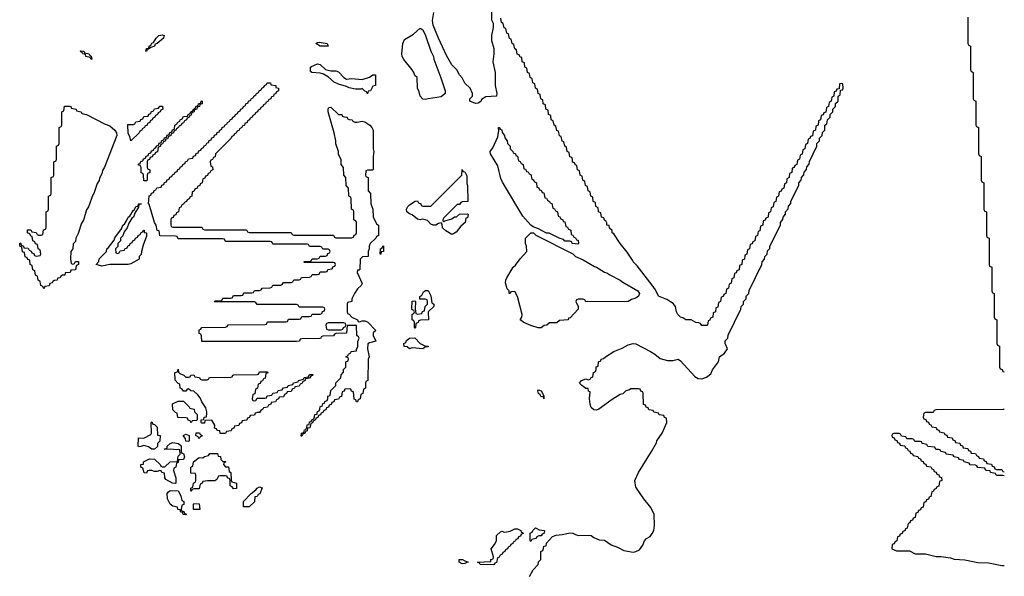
# Model space of a CAD drawing. Header units: inches. Extents: x 2604706 to 2755870, y 449242 to 584050.
# Tile 57 of 59: x 2742526 to 2750010, y 568762 to 572990. Entities that reach past the tile are written whole.
import ezdxf

# ---------------------------------------------------------------- set-up
doc = ezdxf.new("R2010")
doc.units = ezdxf.units.IN
doc.header["$MEASUREMENT"] = 0
for name, color, linetype in [('C7546', 7, 'Continuous'), ('C7547', 7, 'Continuous'), ('C7556', 7, 'Continuous'), ('C7557', 7, 'Continuous')]:
    doc.layers.add(name, color=color, linetype=linetype)

msp = doc.modelspace()

# ---------------------------------------------------------------- linework, layer by layer
at = {"layer": 'C7546', "color": 6}
for points in [[(2743864, 570000), (2743874, 569990), (2743874, 569950), (2743870, 569946), (2743838, 569942), (2743830, 569928), (2743822, 569942), (2743807.3, 569947.3), (2743802, 569962), (2743790, 569966), (2743727.3, 569967.3), (2743722.3, 570000)], [(2744317, 570000), (2744310, 569986), (2744278, 569982), (2744272.7, 569967.3), (2744258, 569962), (2744252.7, 569947.3), (2744218, 569942), (2744212.7, 569927.3), (2744198, 569922), (2744192.7, 569907.3), (2744158, 569902), (2744152.7, 569887.3), (2744138, 569882), (2744132.7, 569867.3), (2744098, 569862), (2744090, 569846), (2744050, 569846), (2744046, 569866), (2744026, 569870), (2744022, 569882), (2744007.3, 569887.3), (2744008, 569910), (2743987.3, 569947.3), (2743934, 569946), (2743930, 569926), (2743910, 569926), (2743906, 569930), (2743906, 569950), (2743926, 569954), (2743928.9, 569971.1), (2743946, 569974), (2743947.9, 570000)], [(2744817.3, 570000), (2744812.7, 569987.3), (2744798, 569982), (2744792.7, 569967.3), (2744778, 569962), (2744774, 569950), (2744758, 569942), (2744750, 569926), (2744738, 569922), (2744732, 569890), (2744714, 569886), (2744710, 569866), (2744698, 569862), (2744694, 569850), (2744678, 569842), (2744670, 569826), (2744666, 569826), (2744668.7, 569850), (2744686, 569854), (2744690, 569874), (2744702, 569878), (2744708.4, 569891.6), (2744710, 569912), (2744726, 569914), (2744730, 569934), (2744742, 569938), (2744746, 569950), (2744762, 569958), (2744768, 569972), (2744768.7, 569990), (2744786, 569994), (2744787.2, 570000)], [(2746400.4, 568759.6), (2746429.1, 568810.9), (2746466, 568850), (2746468.4, 568871.6), (2746486, 568890), (2746486, 568950), (2746502, 568958), (2746508, 568972), (2746508.7, 568990), (2746527.3, 568992.7), (2746530, 569012), (2746576.5, 569063.5), (2746604.8, 569075.2), (2746650, 569078), (2746710, 569093), (2746730, 569090.4), (2746750, 569078), (2746770, 569072.2), (2746850, 569074.4), (2746870, 569070.3), (2746890, 569055.5), (2746930, 569039.1), (2746970, 569034.9), (2747020.6, 569000.6), (2747070, 568983.8), (2747117.3, 568957.3), (2747190, 568946), (2747210, 568950.3), (2747236.4, 568963.6), (2747261.4, 568998.6), (2747274.5, 569030), (2747290, 569047.7), (2747317, 569063), (2747334.2, 569085.9), (2747346, 569110), (2747352, 569150), (2747349.6, 569230), (2747323.3, 569283.3), (2747270, 569349), (2747210, 569438), (2747201.2, 569490), (2747229.2, 569550), (2747329.4, 569710.6), (2747365.2, 569774.8), (2747369.4, 569790.6), (2747408.7, 569850), (2747446, 569930), (2747442, 569962), (2747427.3, 569967.3), (2747422, 569982), (2747387.3, 569987.3), (2747382.7, 570000)], [(2749397.7, 570000), (2749394, 569970), (2749398, 569958), (2749412.7, 569952.7), (2749418, 569938), (2749432.7, 569932.7), (2749438, 569918), (2749452.7, 569912.7), (2749458, 569898), (2749492.7, 569892.7), (2749498, 569878), (2749512.7, 569872.7), (2749518, 569858), (2749552.7, 569852.7), (2749558, 569838), (2749572.7, 569832.7), (2749578, 569818), (2749612.7, 569812.7), (2749618, 569798), (2749632.7, 569792.7), (2749638, 569778), (2749672.7, 569772.7), (2749678, 569758), (2749692.7, 569752.7), (2749698, 569738), (2749732.7, 569732.7), (2749738, 569718), (2749752.7, 569712.7), (2749758, 569698), (2749790, 569694), (2749798, 569678), (2749812.7, 569672.7), (2749818, 569658), (2749852.7, 569652.7), (2749858, 569638), (2749872.7, 569632.7), (2749878, 569618), (2749912.7, 569612.7), (2749918, 569598), (2749932.7, 569592.7), (2749938, 569578), (2749950, 569574), (2749990, 569574), (2749998, 569558), (2750000, 569557.3)], [(2750000, 569526.3), (2749950, 569528), (2749942, 569542), (2749906, 569550), (2749902, 569562), (2749870, 569566), (2749862, 569582), (2749808.4, 569588.4), (2749802, 569602), (2749790, 569606), (2749750, 569608), (2749742, 569622), (2749706, 569630), (2749702, 569642), (2749668.4, 569648.4), (2749662, 569662), (2749628.4, 569668.4), (2749622, 569682), (2749568.4, 569688.4), (2749562, 569702), (2749528.4, 569708.4), (2749522, 569722), (2749510, 569726), (2749490, 569726), (2749482, 569742), (2749428.4, 569748.4), (2749422, 569762), (2749386, 569770), (2749382, 569782), (2749370, 569786), (2749330, 569786), (2749322, 569802), (2749310, 569806), (2749270, 569806), (2749262, 569822), (2749227.3, 569827.3), (2749222, 569842), (2749210, 569846), (2749170, 569846), (2749158, 569842), (2749154, 569830), (2749158, 569818), (2749172.7, 569812.7), (2749178, 569798), (2749192.7, 569792.7), (2749198, 569778), (2749212.7, 569772.7), (2749218, 569758), (2749252.7, 569752.7), (2749258, 569738), (2749272.7, 569732.7), (2749278, 569718), (2749292.7, 569712.7), (2749298, 569698), (2749312.7, 569692.7), (2749318, 569678), (2749352.7, 569672.7), (2749358, 569658), (2749372.7, 569652.7), (2749378, 569638), (2749392.7, 569632.7), (2749398, 569618), (2749412.7, 569612.7), (2749418, 569598), (2749452.7, 569592.7), (2749458, 569578), (2749472.7, 569572.7), (2749478, 569558), (2749492.7, 569552.7), (2749498, 569538), (2749512.7, 569532.7), (2749518, 569518), (2749532.7, 569512.7), (2749534, 569490), (2749518, 569482), (2749512.7, 569447.3), (2749498, 569442), (2749492.7, 569427.3), (2749478, 569422), (2749472.7, 569407.3), (2749458, 569402), (2749452.7, 569367.3), (2749438, 569362), (2749432.7, 569347.3), (2749418, 569342), (2749412.7, 569327.3), (2749398, 569322), (2749392.7, 569287.3), (2749378, 569282), (2749372.7, 569267.3), (2749358, 569262), (2749352.7, 569247.3), (2749338, 569242), (2749332.7, 569207.3), (2749318, 569202), (2749312.7, 569187.3), (2749298, 569182), (2749292.7, 569167.3), (2749278, 569162), (2749272.7, 569127.3), (2749258, 569122), (2749252.7, 569107.3), (2749238, 569102), (2749232.7, 569087.3), (2749218, 569082), (2749212.7, 569067.3), (2749198, 569062), (2749194, 569030), (2749178, 569022), (2749172.7, 569007.3), (2749158, 569002), (2749154, 568970), (2749190, 568954), (2749290, 568954), (2749332.7, 568932.7), (2749410, 568932), (2749491.6, 568911.6), (2749530, 568911.3), (2749601, 568901), (2749630, 568891.3), (2749710, 568886.8), (2749810, 568867.3), (2749890, 568862.8), (2749990, 568844), (2750000, 568844)]]:
    msp.add_lwpolyline(points, dxfattribs=at)
for points in [[(2743530, 569728), (2743504.7, 569744.7), (2743470, 569755.3), (2743448, 569748), (2743430, 569746), (2743426, 569750), (2743430, 569814), (2743470, 569812), (2743522, 569838), (2743528.7, 569850), (2743526, 569930), (2743530, 569934), (2743538, 569918), (2743550, 569914), (2743570, 569894), (2743574, 569834), (2743594, 569830), (2743591.6, 569788.4), (2743574, 569770), (2743572.7, 569747.3), (2743550, 569728)], [(2743810, 569786), (2743788, 569788), (2743787.3, 569807.3), (2743770, 569826), (2743770, 569832), (2743790, 569842), (2743814, 569830), (2743814, 569790)], [(2743890, 569806), (2743882, 569822), (2743866, 569830), (2743868.4, 569851.6), (2743892, 569852), (2743898, 569838), (2743912, 569832), (2743910, 569826), (2743898, 569822)], [(2743710, 569466), (2743688.4, 569468.4), (2743636.4, 569496.4), (2743628.9, 569508.9), (2743626, 569546), (2743606, 569550), (2743602, 569562), (2743590, 569566), (2743570, 569558), (2743550, 569558), (2743530, 569566), (2743510, 569566), (2743498, 569562), (2743490, 569546), (2743471.6, 569548.4), (2743462, 569582), (2743448, 569590), (2743448, 569610), (2743466, 569614), (2743468, 569630), (2743512.7, 569652.7), (2743550.9, 569650.9), (2743594, 569610), (2743598, 569598), (2743610, 569594), (2743630, 569594), (2743670, 569632), (2743726, 569634), (2743730, 569674), (2743746, 569690), (2743742, 569722), (2743730, 569726), (2743718, 569722), (2743672, 569728), (2743630, 569726), (2743626, 569730), (2743646, 569734), (2743648, 569750), (2743668.9, 569771.1), (2743690, 569778), (2743734, 569770), (2743752.7, 569752.7), (2743754, 569710), (2743758, 569698), (2743770, 569694), (2743778, 569670), (2743771, 569649), (2743734, 569646), (2743730, 569626), (2743718, 569622), (2743714, 569590), (2743698, 569582), (2743694, 569566), (2743711.6, 569508.4), (2743714, 569470)], [(2744070, 569634), (2744090, 569634), (2744094, 569630), (2744078, 569622), (2744074, 569610), (2744090, 569594), (2744112.7, 569592.7), (2744118, 569558), (2744132, 569550), (2744132.7, 569492.7), (2744138, 569478), (2744174, 569470), (2744172.7, 569427.3), (2744150, 569426), (2744142, 569442), (2744126, 569450), (2744126, 569490), (2744122, 569502), (2744106, 569510), (2744102, 569522), (2744090, 569526), (2744050, 569526), (2744038, 569522), (2744023.6, 569496.4), (2744010, 569486), (2743952.7, 569487.3), (2743918, 569482), (2743914, 569470), (2743898, 569462), (2743890, 569426), (2743850, 569426), (2743838, 569422), (2743830, 569406), (2743826, 569410), (2743826, 569430), (2743842, 569438), (2743846, 569470), (2743862, 569478), (2743866, 569490), (2743866, 569530), (2743862, 569542), (2743826, 569546), (2743826, 569590), (2743842, 569598), (2743848, 569630), (2743890, 569664.7), (2743918, 569662), (2743930, 569672), (2743962, 569678), (2743970, 569694), (2744030, 569694), (2744034, 569674), (2744051.1, 569671.1), (2744054, 569650)], [(2743790, 569228), (2743768, 569230), (2743766, 569246), (2743750, 569248), (2743746, 569266), (2743728, 569270), (2743726, 569286), (2743690, 569294), (2743669.5, 569310), (2743649.2, 569350.8), (2743648, 569390), (2743656.4, 569403.6), (2743670, 569414), (2743731.6, 569411.6), (2743751.6, 569371.6), (2743758, 569338), (2743774, 569330), (2743772.7, 569307.3), (2743758, 569302), (2743754, 569270), (2743758, 569258), (2743772.7, 569252.7), (2743778, 569238), (2743792.7, 569232.7)], [(2744270, 569289), (2744226, 569290), (2744226, 569330), (2744286, 569390), (2744322, 569418), (2744330, 569431.3), (2744350, 569442), (2744370, 569434), (2744350.8, 569389.2), (2744338, 569382), (2744330, 569368), (2744314, 569366), (2744312, 569328)], [(2743890, 569268.7), (2743846, 569270), (2743846, 569310), (2743850, 569314), (2743891, 569311), (2743894, 569270)], [(2746130, 568848.7), (2746026, 568850), (2746022, 568862), (2746006, 568870), (2746106, 568874), (2746108, 568890), (2746126, 568894), (2746128, 568910), (2746109.6, 568970), (2746136, 569004), (2746149.3, 569030), (2746150, 569070.8), (2746180.2, 569099.8), (2746190, 569104.7), (2746210, 569096), (2746254.6, 569105.4), (2746290, 569122), (2746310, 569122), (2746334, 569110), (2746338, 569098), (2746350, 569094), (2746352.7, 569087.3), (2746338, 569082), (2746332.7, 569067.3), (2746318, 569062), (2746312.7, 569047.3), (2746298, 569042), (2746294, 569030), (2746278, 569022), (2746274, 569010), (2746258, 569002), (2746254, 568990), (2746238, 568982), (2746234, 568970), (2746218, 568962), (2746214, 568950), (2746198, 568942), (2746194, 568930), (2746178, 568922), (2746170, 568906), (2746158, 568902), (2746150, 568866), (2746138, 568862)], [(2746410, 569026), (2746406, 569030), (2746406, 569090), (2746422, 569098), (2746426, 569110), (2746446, 569130), (2746475.3, 569115.3), (2746514, 569110), (2746512, 569090), (2746498, 569082), (2746490.6, 569069.4), (2746471.6, 569068.4), (2746458, 569062), (2746450, 569048), (2746418, 569042)], [(2745890, 568855.3), (2745866, 568870), (2745866, 568890), (2745892, 568890), (2745910, 568878), (2745934, 568870), (2745930, 568868.7), (2745910, 568858)]]:
    msp.add_lwpolyline(points, close=True, dxfattribs=at)
at = {"layer": 'C7547', "color": 6}
for points in [[(2746112.7, 573047.3), (2746112, 572990), (2746123.6, 572963.6), (2746124.7, 572930), (2746111.1, 572868.9), (2746111.1, 572831.1), (2746130.8, 572770), (2746130.7, 572730), (2746122.8, 572670), (2746140.7, 572590), (2746140.5, 572490), (2746152.7, 572430), (2746150.6, 572410), (2746070, 572404.2), (2746037, 572383), (2746030, 572369.5), (2746010, 572356), (2745990, 572353.2), (2745948.7, 572370), (2745948.7, 572390), (2745968, 572410), (2745968, 572430), (2745948.9, 572468.9), (2745910, 572508), (2745888.9, 572548.9), (2745868.7, 572570), (2745848.9, 572608.9), (2745810, 572648), (2745770, 572718), (2745710, 572848.7), (2745669.7, 572949.7), (2745664.7, 572984.7), (2745674.8, 573045.2)], [(2747382.7, 570000), (2747382, 570002), (2747347.3, 570007.3), (2747342, 570022), (2747307.3, 570027.3), (2747302, 570042), (2747287.3, 570047.3), (2747282, 570062), (2747267.3, 570067.3), (2747266, 570150), (2747262, 570162), (2747247.3, 570167.3), (2747242, 570182), (2747230, 570186), (2747170, 570186), (2747162, 570178), (2747134, 570170), (2747111, 570149), (2747090, 570142), (2747030, 570104), (2746927.5, 570032.5), (2746910, 570024), (2746890, 570025.2), (2746870, 570044), (2746860.9, 570070), (2746857.2, 570110), (2746862, 570162), (2746850, 570168), (2746848, 570188), (2746830, 570189), (2746799, 570210), (2746781.2, 570230), (2746795.3, 570250), (2746830, 570261), (2746850, 570254), (2746862, 570258), (2746866, 570270), (2746882, 570278), (2746888, 570310), (2746902, 570318), (2746907.3, 570332.7), (2746908.4, 570351.6), (2746922, 570358), (2746926, 570390), (2746942, 570398), (2746946, 570410), (2746964, 570416), (2746978, 570430), (2747042, 570470), (2747105.1, 570494.9), (2747150, 570520.7), (2747190, 570530.4), (2747210, 570526.8), (2747321, 570470), (2747354, 570450), (2747394.9, 570414.9), (2747450, 570402), (2747490, 570402), (2747531, 570410), (2747550, 570399.1), (2747658.3, 570278.3), (2747684.2, 570264.2), (2747710, 570261.6), (2747746.7, 570273.3), (2747779.4, 570300.6), (2747792.7, 570330), (2747838, 570390), (2747844, 570430), (2747882.5, 570457.5), (2747905.2, 570490), (2747889, 570530), (2747889.2, 570550.8), (2747908, 570570), (2747910, 570594), (2748008, 570790), (2748008.7, 570810), (2748028, 570830), (2748028.7, 570850), (2748048, 570870), (2748049.1, 570890.9), (2748068, 570910), (2748070, 570934), (2748168, 571130), (2748169, 571151), (2748188, 571170), (2748189, 571191), (2748208, 571210), (2748210, 571234), (2748227.3, 571252.7), (2748228, 571270), (2748308, 571430), (2748308, 571450), (2748327.3, 571472.7), (2748328, 571490), (2748347.3, 571512.7), (2748348, 571530), (2748367.3, 571552.7), (2748370, 571574), (2748387.3, 571592.7), (2748388.4, 571611.6), (2748448, 571730), (2748448.4, 571751.6), (2748466, 571770), (2748468.4, 571791.6), (2748487.3, 571812.7), (2748488.4, 571831.6), (2748507.3, 571852.7), (2748508.4, 571871.6), (2748527.3, 571892.7), (2748528.4, 571911.6), (2748586, 572030), (2748586, 572050), (2748606, 572070), (2748606, 572090), (2748626, 572110), (2748627.3, 572132.7), (2748646, 572150), (2748646, 572190), (2748662, 572198), (2748666, 572230), (2748686, 572250), (2748686, 572270), (2748706, 572290), (2748706, 572310), (2748726, 572330), (2748727.3, 572352.7), (2748746, 572370), (2748746, 572410), (2748762, 572418), (2748766, 572454), (2748782, 572458), (2748786, 572470), (2748782, 572502), (2748770, 572506), (2748758, 572502), (2748754, 572466), (2748738, 572462), (2748732.7, 572447.3), (2748718, 572442), (2748714, 572410), (2748698, 572402), (2748694, 572370), (2748678, 572362), (2748674, 572330), (2748658, 572322), (2748652.7, 572287.3), (2748638, 572282), (2748632.7, 572267.3), (2748618, 572262), (2748614, 572230), (2748598, 572222), (2748594, 572190), (2748578, 572182), (2748574, 572150), (2748558, 572142), (2748552.7, 572107.3), (2748538, 572102), (2748532.7, 572087.3), (2748518, 572082), (2748514, 572050), (2748498, 572042), (2748494, 572010), (2748478, 572002), (2748472.7, 571967.3), (2748458, 571962), (2748454, 571930), (2748438, 571922), (2748434, 571890), (2748418, 571882), (2748412.7, 571867.3), (2748398, 571862), (2748394, 571830), (2748378, 571822), (2748374, 571790), (2748358, 571782), (2748354, 571750), (2748338, 571742), (2748334, 571710), (2748318, 571702), (2748312.7, 571687.3), (2748298, 571682), (2748294, 571650), (2748278, 571642), (2748274, 571610), (2748258, 571602), (2748252.7, 571567.3), (2748238, 571562), (2748234, 571530), (2748218, 571522), (2748214, 571490), (2748198, 571482), (2748192.7, 571467.3), (2748178, 571462), (2748174, 571430), (2748158, 571422), (2748152.7, 571387.3), (2748138, 571382), (2748134, 571350), (2748118, 571342), (2748114, 571310), (2748098, 571302), (2748092.7, 571287.3), (2748078, 571282), (2748074, 571250), (2748058, 571242), (2748054, 571210), (2748038, 571202), (2748034, 571170), (2748018, 571162), (2748014, 571130), (2747998, 571122), (2747994, 571090), (2747978, 571082), (2747972.7, 571067.3), (2747958, 571062), (2747954, 571030), (2747938, 571022), (2747932.7, 570987.3), (2747918, 570982), (2747914, 570950), (2747898, 570942), (2747894, 570910), (2747878, 570902), (2747872.7, 570887.3), (2747858, 570882), (2747854, 570850), (2747838, 570842), (2747832.7, 570807.3), (2747818, 570802), (2747814, 570770), (2747798, 570762), (2747794, 570730), (2747778, 570722), (2747772.7, 570707.3), (2747758, 570702), (2747754, 570670), (2747750, 570666), (2747710, 570668), (2747702, 570682), (2747688, 570688), (2747666, 570690), (2747628.7, 570708.7), (2747590, 570709.3), (2747565.4, 570725.4), (2747550, 570729.6), (2747529.6, 570750), (2747519.5, 570770), (2747509.6, 570810), (2747493.1, 570833.1), (2747445.4, 570865.4), (2747381.2, 570890), (2747358.3, 570938.3), (2747333.3, 570973.3), (2747219.1, 571119.1), (2747189.4, 571150), (2747184.1, 571164.1), (2747143.2, 571223.2), (2747089, 571290), (2747042, 571362), (2747029, 571370), (2747028.4, 571388.4), (2747010, 571406), (2747006, 571426), (2746988.7, 571430), (2746988, 571448), (2746982, 571462), (2746970, 571466), (2746966, 571486), (2746948, 571490), (2746942, 571522), (2746926, 571530), (2746922, 571562), (2746906, 571570), (2746902, 571602), (2746886, 571610), (2746882, 571642), (2746866, 571650), (2746862, 571682), (2746846, 571690), (2746842, 571722), (2746826, 571730), (2746822, 571762), (2746806, 571770), (2746802, 571802), (2746786, 571810), (2746782, 571842), (2746766, 571850), (2746762, 571882), (2746750, 571886), (2746742, 571902), (2746728.4, 571908.4), (2746727.3, 571927.3), (2746722, 571942), (2746708.4, 571948.4), (2746702, 571982), (2746688.4, 571988.4), (2746682, 572022), (2746668.4, 572028.4), (2746662, 572062), (2746650, 572066), (2746642, 572102), (2746628.4, 572108.4), (2746622, 572142), (2746608.4, 572148.4), (2746602, 572182), (2746588.4, 572188.4), (2746582, 572222), (2746566, 572230), (2746562, 572262), (2746546, 572270), (2746542, 572302), (2746526, 572310), (2746522, 572342), (2746506, 572350), (2746502, 572382), (2746486, 572390), (2746482, 572422), (2746466, 572430), (2746462, 572462), (2746446, 572470), (2746442, 572502), (2746426, 572510), (2746422, 572542), (2746406, 572550), (2746402, 572582), (2746386, 572590), (2746382, 572622), (2746366, 572630), (2746362, 572662), (2746346, 572670), (2746342, 572702), (2746330, 572706), (2746322, 572722), (2746308.4, 572728.4), (2746302, 572762), (2746288.4, 572768.4), (2746282, 572802), (2746268.4, 572808.4), (2746262, 572842), (2746248.4, 572848.4), (2746242, 572882), (2746228.4, 572888.4), (2746222, 572922), (2746208.4, 572928.4), (2746202, 572962), (2746188.4, 572968.4), (2746182, 573002)], [(2749734, 573010), (2749734, 572810), (2749738, 572798), (2749754, 572790), (2749754, 572610), (2749758, 572598), (2749774, 572590), (2749774, 572390), (2749778, 572378), (2749794, 572370), (2749794, 572190), (2749798, 572178), (2749814, 572170), (2749814, 571970), (2749818, 571958), (2749834, 571950), (2749834, 571770), (2749838, 571758), (2749854, 571750), (2749854, 571550), (2749858, 571538), (2749874, 571530), (2749874, 571350), (2749878, 571338), (2749894, 571330), (2749894, 571130), (2749898, 571118), (2749914, 571110), (2749914, 570930), (2749918, 570918), (2749934, 570910), (2749934, 570730), (2749938, 570718), (2749954, 570710), (2749954, 570530), (2749958, 570518), (2749974, 570510), (2749974, 570350), (2749978, 570338), (2749992.7, 570332.7), (2749998, 570318), (2750000, 570317.3)], [(2744787.2, 570000), (2744790, 570014), (2744802, 570018), (2744808.4, 570031.6), (2744810, 570052), (2744826, 570054), (2744830, 570074), (2744842, 570078), (2744846, 570090), (2744862, 570098), (2744868, 570112), (2744868.7, 570130), (2744886, 570134), (2744890, 570172), (2744928, 570212), (2744929.1, 570230.9), (2744966, 570270), (2744968.7, 570291.3), (2744987.3, 570312.7), (2744988.4, 570331.6), (2745006, 570350), (2745006, 570390), (2745022, 570398), (2745026, 570410), (2745022, 570422), (2745006, 570430), (2745022, 570438), (2745026, 570450), (2745042, 570458), (2745046, 570470), (2745086, 570474), (2745086, 570486), (2745095.3, 570504.7), (2745095.3, 570544.7), (2745106, 570570), (2745102, 570582), (2745088, 570590), (2745086, 570666), (2745014, 570666), (2745010, 570608.7), (2744930, 570606), (2744918, 570602), (2744910, 570588.7), (2744830, 570586), (2744818, 570582), (2744814, 570570), (2744808.4, 570568.4), (2744670, 570566), (2744658, 570562), (2744651.6, 570548.4), (2744630, 570546), (2743910, 570546), (2743907.3, 570587.3), (2743902, 570602), (2743890, 570606), (2743890, 570634), (2743902, 570638), (2743910, 570652), (2744090, 570654), (2744102, 570658), (2744110, 570672), (2744390, 570674), (2744402, 570678), (2744410, 570694), (2744550, 570694), (2744562, 570698), (2744570, 570714), (2744650, 570714), (2744662, 570718), (2744670, 570734), (2744730, 570734), (2744742, 570738), (2744750, 570754), (2744810, 570754), (2744822, 570758), (2744827.3, 570772.7), (2744842, 570778), (2744846, 570790), (2744842, 570802), (2744830, 570806), (2744650, 570806), (2744642, 570822), (2744630, 570826), (2744330, 570826), (2744322, 570842), (2744310, 570846), (2744010, 570846), (2744006, 570850), (2744010, 570854), (2744050, 570854), (2744062, 570858), (2744070, 570874), (2744130, 570874), (2744142, 570878), (2744150, 570894), (2744210, 570894), (2744222, 570898), (2744230, 570914), (2744290, 570914), (2744302, 570918), (2744310, 570934), (2744350, 570934), (2744362, 570938), (2744368.4, 570951.6), (2744430, 570954), (2744442, 570958), (2744450, 570974), (2744510, 570974), (2744522, 570978), (2744530, 570994), (2744590, 570994), (2744602, 570998), (2744610, 571014), (2744650, 571014), (2744662, 571018), (2744666, 571030), (2744672.7, 571032.7), (2744730, 571034), (2744742, 571038), (2744750, 571054), (2744790, 571054), (2744802, 571058), (2744810, 571074), (2744850, 571074), (2744862, 571078), (2744867.3, 571092.7), (2744902, 571098), (2744907.3, 571112.7), (2744922, 571118), (2744926, 571130), (2744922, 571142), (2744910, 571146), (2744690, 571146), (2744686, 571150), (2744690, 571154), (2744730, 571154), (2744742, 571158), (2744750, 571174), (2744790, 571174), (2744802, 571178), (2744810, 571194), (2744850, 571194), (2744862, 571198), (2744867.3, 571212.7), (2744882, 571218), (2744886, 571230), (2744882, 571242), (2744870, 571246), (2744830, 571246), (2744822, 571262), (2744810, 571266), (2744730, 571266), (2744722, 571282), (2744710, 571286), (2744450, 571286), (2744442, 571302), (2744430, 571306), (2744090, 571306), (2744082, 571322), (2744070, 571326), (2743730, 571326), (2743722, 571342), (2743710, 571346), (2743590, 571348), (2743586, 571386), (2743570, 571388), (2743564, 571430), (2743550, 571448.7), (2743509, 571589), (2743506, 571590), (2743508.9, 571651.1), (2743522, 571658), (2743527.3, 571672.7), (2743542, 571678), (2743547.3, 571692.7), (2743562, 571698), (2743567.3, 571712.7), (2743602, 571718), (2743607.3, 571732.7), (2743622, 571738), (2743627.3, 571752.7), (2743642, 571758), (2743647.3, 571772.7), (2743662, 571778), (2743667.3, 571792.7), (2743682, 571798), (2743687.3, 571812.7), (2743702, 571818), (2743707.3, 571832.7), (2743722, 571838), (2743727.3, 571852.7), (2743742, 571858), (2743746, 571870), (2743762, 571878), (2743766, 571890), (2743782, 571898), (2743786, 571910), (2743802, 571918), (2743810, 571934), (2743842, 571938), (2743847.3, 571952.7), (2743862, 571958), (2743867.3, 571972.7), (2743882, 571978), (2743887.3, 571992.7), (2743902, 571998), (2743907.3, 572012.7), (2743922, 572018), (2743927.3, 572032.7), (2743942, 572038), (2743947.3, 572052.7), (2743962, 572058), (2743967.3, 572072.7), (2743982, 572078), (2743987.3, 572092.7), (2744002, 572098), (2744007.3, 572112.7), (2744022, 572118), (2744027.3, 572132.7), (2744042, 572138), (2744046, 572150), (2744062, 572158), (2744066, 572170), (2744082, 572178), (2744086, 572190), (2744102, 572198), (2744106, 572210), (2744122, 572218), (2744126, 572230), (2744142, 572238), (2744146, 572250), (2744162, 572258), (2744166, 572270), (2744182, 572278), (2744186, 572290), (2744202, 572298), (2744206, 572310), (2744222, 572318), (2744226, 572330), (2744242, 572338), (2744246, 572350), (2744262, 572358), (2744266, 572370), (2744282, 572378), (2744286, 572390), (2744302, 572398), (2744306, 572410), (2744322, 572418), (2744326, 572430), (2744342, 572438), (2744346, 572450), (2744362, 572458), (2744366, 572470), (2744382, 572478), (2744386, 572490), (2744402, 572498), (2744406, 572510), (2744409.2, 572510.8), (2744432, 572510), (2744434, 572494), (2744472, 572490), (2744474, 572474), (2744494, 572470), (2744494, 572450), (2744478, 572442), (2744474, 572430), (2744458, 572422), (2744454, 572410), (2744438, 572402), (2744434, 572390), (2744418, 572382), (2744414, 572370), (2744398, 572362), (2744394, 572350), (2744378, 572342), (2744374, 572330), (2744358, 572322), (2744354, 572310), (2744338, 572302), (2744334, 572290), (2744318, 572282), (2744314, 572270), (2744298, 572262), (2744294, 572250), (2744278, 572242), (2744274, 572230), (2744258, 572222), (2744254, 572210), (2744238, 572202), (2744234, 572190), (2744218, 572182), (2744214, 572170), (2744198, 572162), (2744194, 572150), (2744178, 572142), (2744170, 572126), (2744158, 572122), (2744154, 572110), (2744138, 572102), (2744134, 572090), (2744014, 571970), (2744012, 571948), (2743998, 571942), (2743992.7, 571927.3), (2743978, 571922), (2743974, 571910), (2743978, 571878), (2743992.7, 571872.7), (2743994, 571850), (2743978, 571842), (2743970, 571826), (2743958, 571822), (2743952.7, 571807.3), (2743938, 571802), (2743932.7, 571787.3), (2743918, 571782), (2743914, 571750), (2743898, 571742), (2743894, 571730), (2743878, 571722), (2743874, 571710), (2743858, 571702), (2743850, 571686), (2743838, 571682), (2743834, 571650), (2743818, 571642), (2743814, 571630), (2743798, 571622), (2743794, 571610), (2743778, 571602), (2743774, 571590), (2743758, 571582), (2743750, 571566), (2743738, 571562), (2743734, 571530), (2743718, 571522), (2743712.7, 571507.3), (2743698, 571502), (2743692.7, 571487.3), (2743678, 571482), (2743674, 571470), (2743674, 571430), (2743678, 571418), (2743690, 571414), (2743910, 571414), (2743918, 571398), (2743930, 571394), (2744250, 571394), (2744258, 571378), (2744270, 571374), (2744590, 571374), (2744598, 571358), (2744610, 571354), (2744910, 571354), (2744918, 571338), (2744930, 571334), (2745050, 571334), (2745062, 571338), (2745067.3, 571352.7), (2745082, 571358), (2745086, 571370), (2745086, 571450), (2745082, 571462), (2745066, 571470), (2745066, 571530), (2745062, 571542), (2745048, 571550), (2745046, 571630), (2745042, 571642), (2745028, 571650), (2745026, 571710), (2745008, 571730), (2745006, 571790), (2744988.7, 571810), (2744987.3, 571867.3), (2744968.7, 571890), (2744968.4, 571928.4), (2744950, 571966), (2744948.7, 571990), (2744930, 572046), (2744929, 572070), (2744915.3, 572130), (2744869.5, 572289.5), (2744870, 572314), (2744876.4, 572323.6), (2744890, 572326), (2744950, 572271), (2744974, 572270), (2744978, 572258), (2744991.6, 572251.6), (2745014, 572250), (2745018, 572238), (2745031.3, 572231.3), (2745054, 572230), (2745058, 572218), (2745072.7, 572212.7), (2745092, 572212), (2745130, 572220.4), (2745150, 572214.9), (2745187.7, 572190), (2745202.8, 572170), (2745212, 572150), (2745212, 572010), (2745218, 571990), (2745212, 571950), (2745212.7, 571852.7), (2745210, 571846), (2745170, 571846), (2745158, 571842), (2745154, 571810), (2745158, 571798), (2745174, 571790), (2745174, 571690), (2745192, 571670), (2745194, 571590), (2745211.1, 571551.1), (2745212.7, 571492.7), (2745238, 571438), (2745254, 571430), (2745254, 571350), (2745238, 571342), (2745234, 571330), (2745191.1, 571288.9), (2745182, 571270), (2745182, 571250), (2745174, 571230), (2745174, 571190), (2745132.7, 571187.3), (2745114, 571170), (2745112, 571092), (2745106, 571086), (2745094, 571086), (2745092, 571070), (2745130, 570986), (2745122, 570970), (2745094, 570946), (2745070.6, 570909.4), (2745051.3, 570870), (2745050, 570848), (2745018, 570842), (2745014, 570830), (2745014, 570770), (2745018, 570758), (2745030, 570754), (2745051, 570731), (2745094, 570710), (2745098, 570698), (2745110, 570694), (2745130, 570702), (2745150, 570702), (2745170, 570694), (2745234, 570630), (2745214, 570610), (2745212, 570590), (2745232, 570548), (2745183.6, 570536.4), (2745171.3, 570528.7), (2745170.7, 570490), (2745182, 570430), (2745174, 570410), (2745172, 570250), (2745158, 570242), (2745154, 570230), (2745154, 570190), (2745138, 570182), (2745134, 570150), (2745118, 570142), (2745114, 570110), (2745098, 570102), (2745092.7, 570087.3), (2745087.3, 570087.3), (2745082, 570102), (2745067.3, 570107.3), (2745062, 570162), (2745047.3, 570167.3), (2745042, 570182), (2745030, 570186), (2744998, 570182), (2744992.7, 570167.3), (2744978, 570162), (2744972.7, 570127.3), (2744958, 570122), (2744950, 570106), (2744918, 570102), (2744912.7, 570087.3), (2744898, 570082), (2744892.7, 570067.3), (2744878, 570062), (2744872.7, 570047.3), (2744858, 570042), (2744852.7, 570027.3), (2744838, 570022), (2744832.7, 570007.3), (2744818, 570002), (2744817.3, 570000)], [(2743947.9, 570000), (2743948.7, 570010), (2743940.2, 570040.2), (2743910, 570088), (2743898.6, 570118.6), (2743881.2, 570141.2), (2743850, 570168), (2743826, 570170), (2743810, 570186), (2743798, 570182), (2743790, 570168), (2743770, 570168), (2743762, 570182), (2743746, 570190), (2743742, 570222), (2743730, 570226), (2743708.4, 570251.6), (2743706, 570310), (2743726, 570314), (2743730, 570334), (2743732, 570312), (2743742, 570302), (2743774, 570290), (2743790, 570274), (2743810, 570274), (2743822, 570278), (2743826, 570290), (2743850, 570291.3), (2743858, 570278), (2743891.6, 570271.6), (2743898, 570258), (2743910, 570254), (2743950, 570254), (2743962, 570258), (2743966, 570270), (2743972.7, 570272.7), (2744130, 570274), (2744142, 570278), (2744146, 570290), (2744152.7, 570292.7), (2744330, 570294), (2744342, 570298), (2744350, 570314), (2744410, 570314), (2744412.7, 570307.3), (2744398, 570302), (2744392.7, 570267.3), (2744378, 570262), (2744372.7, 570247.3), (2744358, 570242), (2744352.7, 570227.3), (2744338, 570222), (2744334, 570190), (2744318, 570182), (2744312.7, 570147.3), (2744298, 570142), (2744294, 570110), (2744298, 570098), (2744310, 570094), (2744322, 570098), (2744330, 570114), (2744390, 570114), (2744402, 570118), (2744407.3, 570132.7), (2744442, 570138), (2744450, 570154), (2744482, 570158), (2744490, 570174), (2744522, 570178), (2744530, 570194), (2744562, 570198), (2744566, 570210), (2744602, 570218), (2744608.4, 570231.6), (2744642, 570238), (2744646, 570250), (2744682, 570258), (2744688.7, 570271.3), (2744722, 570278), (2744730, 570294), (2744754, 570294), (2744752.7, 570287.3), (2744738, 570282), (2744730, 570266), (2744698, 570262), (2744692.7, 570247.3), (2744678, 570242), (2744674, 570230), (2744658, 570222), (2744650, 570206), (2744618, 570202), (2744614, 570190), (2744598, 570182), (2744590, 570166), (2744558, 570162), (2744554, 570150), (2744538, 570142), (2744530, 570126), (2744498, 570122), (2744494, 570110), (2744478, 570102), (2744470, 570086), (2744438, 570082), (2744434, 570070), (2744418, 570062), (2744410, 570046), (2744378, 570042), (2744374, 570030), (2744358, 570022), (2744350, 570006), (2744330, 570006), (2744318, 570002), (2744317, 570000)], [(2743722.3, 570000), (2743722, 570002), (2743710, 570006), (2743690, 570026), (2743687.3, 570072.7), (2743730, 570091), (2743770.8, 570090.8), (2743814, 570050), (2743818, 570038), (2743852, 570030), (2743854, 570010), (2743864, 570000)], [(2750000, 570028), (2749490, 570026), (2749478, 570022), (2749470, 570006), (2749410, 570006), (2749398, 570002), (2749397.7, 570000)]]:
    msp.add_lwpolyline(points, dxfattribs=at)
for points in [[(2745610, 572383.7), (2745590, 572386), (2745570, 572408.7), (2745562.7, 572442.7), (2745549.2, 572470.8), (2745546, 572550), (2745530, 572566), (2745522, 572590), (2745509, 572610), (2745446.5, 572686.5), (2745433.6, 572710), (2745429.7, 572729.7), (2745439.1, 572810), (2745450, 572840.7), (2745518.8, 572881.2), (2745570, 572924.7), (2745590, 572912), (2745610.7, 572870), (2745650.8, 572750), (2745670.6, 572710), (2745674, 572690), (2745727.7, 572547.7), (2745759.1, 572450), (2745760.7, 572430), (2745730, 572405.1), (2745630, 572389.5)], [(2743490, 572748.7), (2743486, 572750), (2743489.2, 572770), (2743508, 572772), (2743509, 572790), (2743523.1, 572796.9), (2743530, 572811), (2743543.1, 572816.9), (2743564, 572850), (2743584, 572870), (2743610, 572875.5), (2743624.7, 572870), (2743618, 572850), (2743571.3, 572810), (2743556.9, 572803.1), (2743550, 572789.2), (2743522, 572778), (2743506, 572766), (2743494, 572766)], [(2743070, 572688), (2743062, 572702), (2743028, 572710), (2743026, 572726), (2743006, 572730), (2743002, 572742), (2742990, 572746), (2742987.3, 572752.7), (2743014, 572750), (2743018, 572738), (2743054, 572730), (2743058, 572718), (2743070, 572714), (2743074, 572690)], [(2744870, 572789.5), (2744810, 572789.6), (2744778, 572810), (2744790, 572818), (2744801.2, 572818.8), (2744862, 572810)], [(2744890, 572600.5), (2744930, 572601.6), (2744950, 572593.4), (2744990, 572550.4), (2745010, 572539.3), (2745050, 572543.1), (2745130, 572536.5), (2745185.4, 572554.6), (2745210, 572571.3), (2745230, 572572), (2745231.3, 572490), (2745210, 572486), (2745192, 572450), (2745174, 572446), (2745170, 572426), (2745162, 572442), (2745150, 572446), (2745130, 572468), (2745118, 572462), (2745078.5, 572461.5), (2745030, 572473.6), (2745010, 572483.6), (2744950, 572500.7), (2744916.6, 572516.6), (2744874.3, 572554.3), (2744835.9, 572575.9), (2744810, 572584.2), (2744746, 572590), (2744736.4, 572596.4), (2744735.3, 572624.7), (2744744.7, 572635.3), (2744790, 572655.5), (2744810, 572650.4), (2744850, 572612.7)], [(2742930, 571134), (2742942, 571138), (2742950, 571154), (2742974, 571154), (2742972, 571130), (2742958, 571122), (2742951.6, 571108.4), (2742951, 571090), (2742914, 571086), (2742910, 571069.3), (2742872.7, 571067.3), (2742870, 571049), (2742851.6, 571048.4), (2742838, 571042), (2742834, 571030), (2742814, 571026), (2742812, 571010), (2742791.3, 571008.7), (2742778, 571002), (2742774, 570990), (2742754, 570986), (2742750, 570968), (2742718, 570962), (2742710, 570946), (2742702, 570962), (2742686, 570970), (2742682, 571002), (2742666, 571010), (2742662, 571042), (2742646, 571050), (2742642, 571082), (2742626, 571090), (2742622, 571122), (2742606, 571130), (2742602, 571162), (2742587.3, 571167.3), (2742582, 571182), (2742567.3, 571187.3), (2742562, 571222), (2742547.3, 571227.3), (2742542, 571262), (2742526, 571270), (2742526, 571290), (2742530, 571294), (2742534, 571290), (2742538, 571278), (2742554, 571270), (2742558, 571258), (2742590, 571254), (2742598, 571238), (2742612.7, 571232.7), (2742618, 571218), (2742632.7, 571212.7), (2742638, 571198), (2742650, 571194), (2742682, 571198), (2742686, 571210), (2742682, 571242), (2742666, 571250), (2742662, 571282), (2742647.3, 571287.3), (2742642, 571302), (2742626, 571310), (2742622, 571342), (2742610, 571346), (2742602, 571362), (2742586, 571370), (2742586, 571394), (2742610, 571394), (2742618, 571378), (2742650, 571374), (2742658, 571358), (2742670, 571354), (2742690, 571354), (2742702, 571358), (2742707.3, 571392.7), (2742722, 571398), (2742726, 571410), (2742726, 571530), (2742742, 571538), (2742746, 571550), (2742746, 571650), (2742762, 571658), (2742766, 571670), (2742766, 571790), (2742782, 571798), (2742786, 571810), (2742786, 571910), (2742802, 571918), (2742806, 571930), (2742806, 572030), (2742822, 572038), (2742826, 572050), (2742826, 572170), (2742842, 572178), (2742846, 572190), (2742846, 572290), (2742862, 572298), (2742867.3, 572332.7), (2742907.3, 572332.7), (2742914, 572330), (2742918, 572318), (2742954, 572310), (2742958, 572298), (2742994, 572290), (2742998, 572278), (2743034, 572270), (2743176, 572196), (2743210, 572184.7), (2743250, 572151), (2743260.7, 572130), (2743264, 572110), (2743170, 571868.7), (2743155.9, 571844.1), (2743150, 571818), (2743132.8, 571787.2), (2743130, 571768.7), (2743115.5, 571744.5), (2743090, 571668.7), (2743081.4, 571658.6), (2743050, 571568), (2743034.8, 571545.2), (2743010, 571468), (2742995.3, 571444.7), (2742970, 571366), (2742952, 571330), (2742950, 571306), (2742932.7, 571287.3), (2742931.1, 571248.9), (2742914, 571230), (2742912.7, 571172.7), (2742918, 571138)], [(2743370, 572069), (2743363.1, 572103.1), (2743350, 572126), (2743347.3, 572192.7), (2743390, 572194), (2743402, 572198), (2743410, 572214), (2743442, 572218), (2743447.3, 572232.7), (2743462, 572238), (2743470, 572254), (2743502, 572258), (2743507.3, 572272.7), (2743522, 572278), (2743526, 572290), (2743542, 572298), (2743550, 572314), (2743582, 572318), (2743590, 572334), (2743612.7, 572332.7), (2743614, 572310), (2743598, 572302), (2743594, 572290), (2743578, 572282), (2743574, 572270), (2743558, 572262), (2743554, 572250), (2743538, 572242), (2743534, 572230), (2743518, 572222), (2743514, 572210), (2743498, 572202), (2743494, 572190), (2743478, 572182), (2743474, 572170), (2743458, 572162), (2743454, 572150), (2743438, 572142), (2743434, 572130)], [(2743470, 571766), (2743468, 571808), (2743462, 571822), (2743450, 571826), (2743448.4, 571868.4), (2743442, 571882), (2743430, 571886), (2743430, 571894), (2743442, 571898), (2743447.3, 571912.7), (2743462, 571918), (2743467.3, 571932.7), (2743482, 571938), (2743487.3, 571952.7), (2743502, 571958), (2743507.3, 571972.7), (2743522, 571978), (2743527.3, 571992.7), (2743542, 571998), (2743547.3, 572012.7), (2743562, 572018), (2743567.3, 572032.7), (2743582, 572038), (2743587.3, 572052.7), (2743602, 572058), (2743607.3, 572072.7), (2743622, 572078), (2743627.3, 572092.7), (2743642, 572098), (2743647.3, 572112.7), (2743662, 572118), (2743667.3, 572132.7), (2743682, 572138), (2743687.3, 572152.7), (2743702, 572158), (2743706, 572190), (2743722, 572198), (2743726, 572210), (2743742, 572218), (2743746, 572230), (2743762, 572238), (2743770, 572254), (2743802, 572258), (2743806, 572270), (2743822, 572278), (2743826, 572290), (2743842, 572298), (2743846, 572310), (2743862, 572318), (2743866, 572330), (2743882, 572338), (2743886, 572350), (2743902, 572358), (2743906, 572370), (2743912.7, 572372.7), (2743912, 572350), (2743894, 572346), (2743892, 572330), (2743874, 572326), (2743872, 572310), (2743854, 572306), (2743850, 572288), (2743834, 572286), (2743830, 572266), (2743818, 572262), (2743814, 572250), (2743798, 572242), (2743794, 572230), (2743778, 572222), (2743770, 572206), (2743758, 572202), (2743754, 572190), (2743738, 572182), (2743734, 572170), (2743718, 572162), (2743714, 572150), (2743698, 572142), (2743694, 572130), (2743678, 572122), (2743674, 572110), (2743658, 572102), (2743650, 572086), (2743638, 572082), (2743632.7, 572067.3), (2743618, 572062), (2743612.7, 572047.3), (2743598, 572042), (2743592.7, 572027.3), (2743578, 572022), (2743572.7, 571987.3), (2743558, 571982), (2743552.7, 571967.3), (2743538, 571962), (2743532.7, 571947.3), (2743518, 571942), (2743512.7, 571927.3), (2743498, 571922), (2743494, 571910), (2743494, 571870), (2743498, 571858), (2743514, 571850), (2743514, 571830), (2743498, 571822), (2743494, 571810), (2743494, 571770), (2743490, 571766)], [(2746770, 571286), (2746726, 571290), (2746722, 571302), (2746707.3, 571307.3), (2746670, 571308.7), (2746659, 571319), (2746626, 571330), (2746550, 571368), (2746529, 571369), (2746470, 571402), (2746430, 571415.3), (2746410, 571428.7), (2746350, 571498), (2746195.9, 571755.9), (2746182.7, 571782.7), (2746160.1, 571880.1), (2746104, 571970), (2746102, 571990), (2746123.2, 572016.8), (2746160.9, 572099.1), (2746168.7, 572148.7), (2746166, 572170), (2746170, 572172), (2746178, 572158), (2746190, 572154), (2746192.7, 572132.7), (2746212, 572110), (2746212.7, 572092.7), (2746232, 572070), (2746234, 572050), (2746254, 572030), (2746254, 572010), (2746274, 571990), (2746278, 571978), (2746294, 571970), (2746298, 571958), (2746310, 571954), (2746318, 571918), (2746330, 571914), (2746338, 571898), (2746354, 571890), (2746358, 571858), (2746370, 571854), (2746378, 571838), (2746390, 571834), (2746398, 571818), (2746410, 571814), (2746418, 571778), (2746430, 571774), (2746438, 571758), (2746454, 571750), (2746458, 571718), (2746470, 571714), (2746478, 571698), (2746490, 571694), (2746498, 571678), (2746510, 571674), (2746518, 571638), (2746530, 571634), (2746538, 571618), (2746554, 571610), (2746558, 571598), (2746570, 571594), (2746578, 571558), (2746590, 571554), (2746598, 571538), (2746614, 571530), (2746618, 571498), (2746630, 571494), (2746638, 571478), (2746654, 571470), (2746658, 571458), (2746670, 571454), (2746678, 571418), (2746690, 571414), (2746698, 571398), (2746714, 571390), (2746718, 571358), (2746730, 571354), (2746738, 571338), (2746750, 571334), (2746758, 571318), (2746770, 571314), (2746774, 571290)], [(2745750, 571454), (2745758, 571462), (2745810, 571478), (2745830, 571492), (2745847.3, 571492.7), (2745868.4, 571511.6), (2745930, 571514), (2745934, 571510), (2745930, 571486), (2745918, 571482), (2745912, 571450), (2745879.6, 571420.4), (2745843.6, 571376.4), (2745830, 571368), (2745810, 571358), (2745764.8, 571384.8), (2745739, 571410), (2745736.4, 571436.4), (2745730, 571446), (2745710, 571442), (2745690, 571428.7), (2745670, 571428), (2745650, 571437.2), (2745625.6, 571465.6), (2745590, 571474), (2745570, 571469), (2745550, 571475.3), (2745510, 571508.7), (2745490, 571515.3), (2745469.4, 571529.4), (2745466.6, 571550), (2745475.3, 571570), (2745490, 571584.7), (2745532, 571612), (2745550, 571614), (2745558, 571598), (2745574, 571590), (2745578, 571578), (2745592.7, 571572.7), (2745650, 571574), (2745886, 571810), (2745890, 571852), (2745898, 571838), (2745910, 571834), (2745923.6, 571803.6), (2745924.7, 571744.7), (2745930.6, 571729.4), (2745931.6, 571608.4), (2745890, 571606), (2745878, 571602), (2745870, 571586), (2745850, 571586), (2745750, 571486), (2745742, 571470), (2745742, 571462)], [(2743270, 571214), (2743282, 571218), (2743290, 571234), (2743322, 571238), (2743326, 571250), (2743342, 571258), (2743350, 571274), (2743362, 571278), (2743366, 571290), (2743382, 571298), (2743386, 571310), (2743402, 571318), (2743406, 571330), (2743422, 571338), (2743426, 571350), (2743442, 571358), (2743450, 571374), (2743462, 571378), (2743466, 571390), (2743471.3, 571390), (2743472.7, 571372.7), (2743490, 571371.3), (2743490, 571346), (2743463.6, 571276.4), (2743451, 571230), (2743450, 571206), (2743434, 571190), (2743434, 571170), (2743370, 571135.3), (2743350, 571129.5), (2743210.7, 571129.3), (2743150, 571118), (2743108, 571130), (2743127.3, 571152.7), (2743130, 571174), (2743186, 571230), (2743188, 571250), (2743200.4, 571259.6), (2743244, 571316), (2743250, 571332), (2743299, 571401), (2743309.3, 571430), (2743323.1, 571436.9), (2743339, 571461), (2743350, 571491), (2743363.1, 571496.9), (2743390, 571542), (2743396.4, 571543.6), (2743410, 571571.3), (2743427.3, 571572.7), (2743428.7, 571590), (2743450.7, 571590.7), (2743432, 571588), (2743430, 571566), (2743401, 571519), (2743390.8, 571490), (2743378, 571482), (2743356, 571444), (2743342, 571410), (2743321, 571379), (2743310.7, 571349.3), (2743292, 571330), (2743291, 571309), (2743272, 571290), (2743272, 571268), (2743254, 571250), (2743258, 571218)], [(2746830, 570846), (2746822, 570862), (2746810, 570866), (2746770, 570866), (2746758, 570862), (2746754, 570850), (2746772, 570812), (2746770.8, 570790), (2746710, 570726), (2746698, 570722), (2746694, 570710), (2746630, 570706), (2746610, 570688), (2746552.7, 570687.3), (2746534, 570670), (2746512.7, 570667.3), (2746490, 570649.2), (2746466, 570650), (2746410, 570666.6), (2746359, 570690), (2746330, 570709.2), (2746342, 570730), (2746345.2, 570750), (2746310, 570886), (2746290, 570926), (2746258, 570922), (2746254, 570910), (2746246, 570910), (2746246, 570930), (2746230, 570946), (2746218, 570990), (2746220.7, 571010), (2746229.6, 571030), (2746276, 571110), (2746294.5, 571125.5), (2746330, 571174), (2746381.2, 571230), (2746378.4, 571270), (2746369.6, 571290.4), (2746369.6, 571330), (2746410, 571372), (2746431.3, 571371.3), (2746450, 571352), (2746730.7, 571210.7), (2746751.1, 571191.1), (2746810, 571164.7), (2746894.8, 571114.8), (2746910.5, 571110.5), (2746970, 571071), (2746990, 571066), (2747010.6, 571050.6), (2747090, 571010.7), (2747110, 570994.8), (2747224.7, 570930), (2747236, 570910), (2747230, 570889.2), (2747210, 570875.3), (2747176, 570864), (2747150, 570848.7)], [(2745270, 571208), (2745266, 571210), (2745268, 571250), (2745282, 571258), (2745286, 571270), (2745291.6, 571271.6), (2745292, 571230), (2745274, 571226)], [(2745530, 570646), (2745526, 570650), (2745526, 570690), (2745522, 570702), (2745508.7, 570710), (2745510, 570754), (2745522, 570758), (2745526, 570770), (2745522, 570782), (2745510, 570786), (2745507.3, 570792.7), (2745508.4, 570851.6), (2745530, 570854), (2745534, 570850), (2745532.7, 570792.7), (2745538, 570758), (2745550, 570754), (2745582, 570758), (2745587.3, 570772.7), (2745602, 570778), (2745608, 570810), (2745626, 570830), (2745626, 570850), (2745622, 570862), (2745607.3, 570867.3), (2745568, 570868), (2745568, 570888), (2745582, 570898), (2745596.4, 570923.6), (2745610, 570934), (2745630, 570934), (2745651.6, 570891.6), (2745658, 570838), (2745674, 570830), (2745674, 570810), (2745632, 570770), (2745634, 570710), (2745572.7, 570707.3), (2745558, 570702), (2745554, 570690), (2745538, 570682), (2745534, 570650)], [(2744990, 570686), (2744870, 570686), (2744858, 570682), (2744854, 570670), (2744858, 570638), (2744870, 570634), (2744970, 570634), (2744982, 570638), (2744987.3, 570652.7), (2745002, 570658), (2745006, 570670), (2745002, 570682)], [(2745590, 570488.7), (2745510, 570498), (2745488.7, 570488.7), (2745470, 570506), (2745447.3, 570507.3), (2745446, 570530), (2745462, 570538), (2745467.3, 570552.7), (2745488.4, 570571.6), (2745530, 570572), (2745570.6, 570530.6), (2745610.9, 570510.9), (2745632, 570510), (2745630, 570506), (2745610, 570506)], [(2746510, 570109.5), (2746508, 570128), (2746490, 570126), (2746481.2, 570141.2), (2746469.7, 570150), (2746463.7, 570170), (2746470, 570177.3), (2746490.5, 570170), (2746510, 570131.3)]]:
    msp.add_lwpolyline(points, close=True, dxfattribs=at)
at = {"layer": 'C7556', "color": 6}
msp.add_line((2750000, 569557.3), (2750010, 569554), dxfattribs=at)
for points in [[(2750010, 569526), (2750000, 569526.3)], [(2750000, 568844), (2750010, 568844)]]:
    msp.add_lwpolyline(points, dxfattribs=at)
at = {"layer": 'C7557', "color": 6}
msp.add_line((2750010, 570028), (2750000, 570028), dxfattribs=at)
msp.add_lwpolyline([(2750000, 570317.3), (2750010, 570314)], dxfattribs=at)

doc.saveas('drawing.dxf')
